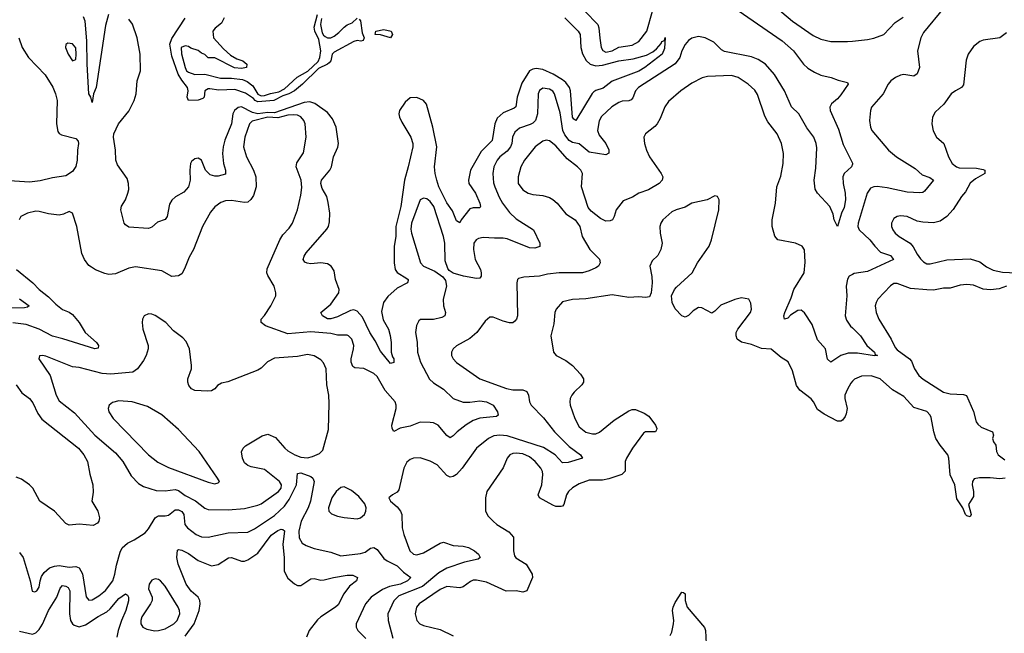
# Model space of a CAD drawing. Header units: inches. Extents: x 1384664 to 1536621, y 460766 to 646467.
# Tile 109 of 256: x 1404972 to 1410917, y 563213 to 566919. Entities that reach past the tile are written whole.
import ezdxf

# ---------------------------------------------------------------- set-up
doc = ezdxf.new("R2010")
doc.units = ezdxf.units.IN
doc.header["$MEASUREMENT"] = 0
doc.layers.add('B4506', color=7, linetype='Continuous')
doc.layers.add('B4516', color=7, linetype='Continuous')

msp = doc.modelspace()

# ---------------------------------------------------------------- linework, layer by layer
at = {"layer": 'B4506', "color": 5}
for points, elevation in [([(1405507.5, 566950), (1405490, 566884.2), (1405432.5, 566510), (1405417.8, 566470), (1405410, 566418), (1405400.9, 566450), (1405389.3, 566470), (1405379.2, 566650), (1405377.6, 566790), (1405366.7, 566910), (1405356.7, 566936.7)], 620), ([(1406205.5, 566930), (1406190, 566897.2), (1406152.7, 566867.3), (1406138.8, 566850), (1406142, 566810), (1406202.6, 566742.6), (1406243.9, 566703.9), (1406282.4, 566682.4), (1406319.1, 566670), (1406342.8, 566650), (1406342, 566630), (1406310, 566622.9), (1406268.2, 566628.2), (1406150, 566689.2), (1406110, 566688), (1406089.3, 566709.3), (1406070, 566717.2), (1406050, 566732.7), (1406006, 566746), (1405990, 566757.2), (1405970, 566760.9), (1405947.6, 566750), (1405947.7, 566712.3), (1405970.3, 566630), (1405978.9, 566610), (1405990, 566600.8), (1406030, 566587.3), (1406090, 566589.1), (1406185.1, 566565.1), (1406250, 566564.9), (1406316.7, 566556.7), (1406345.1, 566545.1), (1406378.6, 566518.6), (1406408.7, 566468.7), (1406430, 566458.6), (1406450, 566460.7), (1406486.2, 566473.8), (1406536.3, 566483.7), (1406570, 566500.8), (1406647.7, 566572.3), (1406712, 566608), (1406773.1, 566666.9), (1406784.8, 566690), (1406789.8, 566730), (1406778.2, 566798.2), (1406753.6, 566850), (1406750, 566874), (1406769.7, 566950)], 580), ([(1408384.3, 566970), (1408461.6, 566890), (1408469.6, 566869.6), (1408473.8, 566806.2), (1408483.5, 566750), (1408492.5, 566732.5), (1408510, 566722.6), (1408548.3, 566730), (1408590, 566752.5), (1408670, 566764.6), (1408710, 566786.2), (1408757.7, 566850), (1408792.2, 566970)], 640), ([(1409310, 566974.1), (1409576.5, 566790), (1409644.7, 566730), (1409704.1, 566650), (1409730, 566626.8), (1409770, 566601.6), (1409810, 566583.6), (1409871, 566570), (1409913, 566553), (1409970, 566538.8), (1409973.4, 566530), (1409930, 566465.4), (1409910, 566440.9), (1409872.9, 566410), (1409862.9, 566390), (1409866.2, 566370), (1409916.5, 566256.5), (1409944.2, 566164.2), (1410000, 566052.2)], 640), ([(1409536.1, 566996.1), (1409638.3, 566910), (1409763.7, 566823.7), (1409810, 566800.2), (1409870, 566786.2), (1409970, 566786.4), (1410000, 566789.3)], 660), ([(1408263.7, 566930), (1408343.5, 566850), (1408356.8, 566830), (1408360.6, 566750), (1408370, 566713.4), (1408391.8, 566671.8), (1408416.9, 566650), (1408450, 566640.6), (1408490, 566643.1), (1408590, 566671.2), (1408676.8, 566683.2), (1408755.6, 566704.4), (1408795.6, 566724.4), (1408817.1, 566742.9), (1408844.9, 566775.1), (1408850, 566787.7), (1408866, 566794), (1408870, 566812), (1408864.9, 566744.9), (1408851.5, 566710), (1408747.2, 566630), (1408710, 566608.3), (1408550, 566547.4), (1408494, 566506), (1408450, 566490.9), (1408437.9, 566482.1), (1408427.9, 566472.1), (1408330, 566309.6), (1408317.2, 566317.2), (1408310, 566329), (1408298.3, 566490), (1408290.7, 566510), (1408270, 566538.7), (1408250, 566555.7), (1408193, 566590), (1408130, 566617.8), (1408090, 566623.6), (1408070, 566619.5), (1408050, 566608.9), (1408004.7, 566535.3), (1407975, 566450), (1407966.8, 566393.2), (1407956.4, 566383.6), (1407890, 566356.2), (1407855.2, 566324.8), (1407840.7, 566290), (1407825.1, 566190), (1407758, 566122), (1407693.9, 566010), (1407682.2, 565950), (1407684.5, 565930), (1407723.5, 565870), (1407750.2, 565810), (1407754.6, 565790), (1407750, 565782.9), (1407710, 565782), (1407690, 565775.8), (1407637.6, 565710), (1407630, 565692), (1407610, 565702.9), (1407584.1, 565764.1), (1407550, 565812.2), (1407503, 565910), (1407489.6, 565949.6), (1407479.5, 565990), (1407475.9, 566030), (1407489.8, 566150), (1407465.7, 566270), (1407427.8, 566407.8), (1407410, 566430.5), (1407370, 566449.2), (1407330, 566447.2), (1407298.5, 566421.5), (1407264.5, 566370), (1407261.3, 566350), (1407265, 566330), (1407279.1, 566299.1), (1407333.8, 566210), (1407344.7, 566170), (1407345.4, 566150), (1407318, 566030), (1407294.2, 565950), (1407273.3, 565790), (1407243.6, 565670), (1407242.2, 565610), (1407232.9, 565550), (1407232.7, 565450), (1407238.2, 565410), (1407250, 565391.2), (1407310, 565356.5), (1407316.9, 565350), (1407316.4, 565343.6), (1407313.1, 565330), (1407250, 565298), (1407193.9, 565246.1), (1407169, 565210), (1407156.7, 565156.7), (1407166.2, 565106.2), (1407197.8, 565050), (1407209, 565011), (1407214.4, 564970), (1407214.9, 564910), (1407222.3, 564882.3), (1407230.3, 564870), (1407230, 564848.7), (1407210, 564842.7), (1407150, 564917.6), (1407119, 564979), (1407085.4, 565030), (1407041.1, 565121.1), (1407010, 565159.2), (1406990, 565166.7), (1406970, 565162.6), (1406890, 565125), (1406850, 565111.8), (1406830, 565112.3), (1406799.7, 565130), (1406789.8, 565150.2), (1406850, 565200.2), (1406897.8, 565270), (1406900.3, 565290), (1406878.2, 565350), (1406870, 565402.7), (1406852.4, 565430), (1406830, 565443.5), (1406790.7, 565450.7), (1406730, 565444.8), (1406708.3, 565448.3), (1406694.1, 565454.1), (1406683.9, 565470), (1406688.9, 565490), (1406701.8, 565510), (1406825.9, 565654.1), (1406835.8, 565670), (1406842.9, 565697.1), (1406844.2, 565750), (1406835.1, 565815.1), (1406825.8, 565850), (1406799, 565899), (1406790.6, 565930), (1406794.5, 565950), (1406844, 566010), (1406855, 566030), (1406866.5, 566090), (1406891.9, 566148.1), (1406895.7, 566170), (1406883.4, 566270), (1406859.8, 566319.8), (1406830, 566358.2), (1406752.8, 566412.8), (1406722.9, 566422.9), (1406690, 566419.1), (1406510, 566356.7), (1406470, 566358.3), (1406410, 566350.4), (1406378.3, 566358.3), (1406310, 566391.5), (1406290, 566387.5), (1406267.9, 566370), (1406258.9, 566350), (1406249.7, 566290), (1406210.9, 566190.9), (1406199.8, 566150), (1406196.6, 566110), (1406202.9, 566050), (1406214.8, 566010), (1406213.4, 565986.6), (1406170, 565973.9), (1406150, 565973.7), (1406121.4, 565981.4), (1406092.8, 566010), (1406070, 566071.1), (1406050, 566082.6), (1406030, 566078.3), (1406010, 566061.6), (1406003.6, 566050), (1405998.5, 566010), (1406002, 565950), (1405990.2, 565910), (1405963.2, 565876.8), (1405911.9, 565848.1), (1405890, 565829.6), (1405875.4, 565804.6), (1405862.8, 565730), (1405850, 565711.5), (1405804.4, 565695.5), (1405770, 565665.1), (1405750, 565656.9), (1405630, 565666), (1405610, 565679.5), (1405603, 565690), (1405582.6, 565770), (1405587.1, 565792.9), (1405611.2, 565830), (1405624.2, 565870), (1405630, 565894), (1405629.6, 565930), (1405620.1, 565960.1), (1405563, 566043), (1405551.8, 566070), (1405549.6, 566130), (1405538.7, 566210), (1405540.5, 566230), (1405567.8, 566290), (1405630, 566366), (1405662.3, 566430), (1405674.8, 566470), (1405680.3, 566550), (1405701.2, 566610), (1405699.5, 566710), (1405680.8, 566810), (1405652.5, 566892.5), (1405630, 566921.6)], 620), ([(1407022, 566922), (1407030, 566911.3), (1407039.9, 566839.9), (1407051, 566810), (1407046, 566794), (1407030.7, 566789.3), (1407010, 566793.3), (1406990, 566786.6), (1406870, 566722.4), (1406858.7, 566710), (1406850.4, 566670), (1406840.9, 566659.1), (1406830.3, 566650), (1406775.7, 566624.3), (1406679.4, 566530), (1406631.7, 566490), (1406597.2, 566470), (1406560.5, 566459.5), (1406507, 566430), (1406410, 566423.5), (1406394.2, 566430), (1406383, 566443), (1406334.2, 566474.2), (1406270, 566497), (1406173.3, 566493.3), (1406118.9, 566501.1), (1406110, 566501.1), (1406090.5, 566490), (1406086, 566450), (1406078, 566442), (1406050, 566432.3), (1405991.6, 566431.6), (1405983.5, 566450), (1405989.8, 566490), (1405985.6, 566510), (1405950, 566554), (1405928.7, 566590), (1405890, 566698.4), (1405878.5, 566770), (1405890, 566806), (1405970, 566927.7)], 580), ([(1406794.8, 566925.2), (1406787.7, 566890), (1406799, 566839), (1406805.5, 566825.5), (1406816.9, 566816.9), (1406830, 566809.1), (1406850, 566809.1), (1406870, 566819.6), (1406898.6, 566841.4), (1406930, 566874.4), (1406950, 566888), (1406980.1, 566899.9), (1407010, 566927.7)], 580), ([(1404965.5, 566810), (1404986.4, 566750), (1405024.5, 566690), (1405126, 566586), (1405172, 566512.1), (1405188.8, 566470), (1405197.7, 566430), (1405194.2, 566290), (1405202.8, 566242.8), (1405210, 566230.6), (1405223.1, 566223.1), (1405310, 566201.6), (1405325.1, 566185.1), (1405327.2, 566170), (1405320.6, 566130), (1405318.2, 566070), (1405310, 566031.8), (1405290, 566002.7), (1405250, 565975.3), (1405170, 565963.8), (1405094.8, 565945.2), (1405030, 565937.7), (1404910, 565946)], 620), ([(1410000, 566046.5), (1409994.9, 566030), (1409950.4, 565990), (1409941.6, 565970), (1409943.8, 565930), (1409956.9, 565870), (1409958.4, 565830), (1409950, 565784.5), (1409933.4, 565750), (1409910, 565669), (1409890, 565709), (1409883.9, 565743.9), (1409862.7, 565790), (1409789.6, 565870), (1409774.9, 565894.9), (1409768.7, 565950), (1409778.6, 566021.4), (1409784.4, 566144.4), (1409781.7, 566170), (1409767.5, 566210), (1409724.7, 566264.7), (1409676.5, 566350), (1409632.7, 566392.7), (1409590.5, 566490), (1409530, 566588), (1409474.6, 566650), (1409430, 566678.4), (1409390, 566694), (1409227.4, 566727.4), (1409210, 566735.7), (1409163.7, 566783.7), (1409110, 566808.4), (1409070, 566816.5), (1409030, 566807.1), (1409010, 566793.5), (1408990, 566769.8), (1408970.1, 566730), (1408957, 566690), (1408928.9, 566651.1), (1408708.2, 566510), (1408690.2, 566490), (1408673.3, 566446.7), (1408664.6, 566435.4), (1408650, 566428.1), (1408610, 566425.8), (1408590, 566419.3), (1408547.9, 566392.1), (1408485, 566335), (1408470, 566307), (1408461.4, 566250), (1408470, 566220.3), (1408510.2, 566170), (1408528.2, 566131.8), (1408528.2, 566111.8), (1408510, 566103), (1408410, 566118.3), (1408350, 566168.1), (1408310, 566177.7), (1408289.5, 566189.5), (1408263.1, 566223.1), (1408251.6, 566250), (1408235.2, 566355.3), (1408201.2, 566470), (1408190, 566486.9), (1408170, 566499.8), (1408130, 566505.6), (1408110, 566492), (1408102.1, 566470), (1408098.8, 566350), (1408085.5, 566310), (1408070, 566293.5), (1408054.6, 566285.4), (1407990, 566262.6), (1407961.5, 566238.5), (1407948.1, 566210), (1407943.3, 566170), (1407936.2, 566150), (1407916, 566124), (1407871.8, 566090), (1407855.3, 566070), (1407835.5, 566030), (1407829.5, 565990), (1407833.5, 565933.5), (1407840.1, 565910), (1407866.7, 565846.7), (1407887.4, 565810), (1407930, 565754.9), (1407970, 565715.2), (1408073.7, 565650), (1408112.2, 565570), (1408111.9, 565548.1), (1408081.5, 565538.5), (1408050, 565540.2), (1407915.1, 565595.1), (1407890, 565599.9), (1407838.4, 565598.4), (1407770, 565603.5), (1407742.9, 565597.1), (1407727.7, 565590), (1407714.2, 565570), (1407711.6, 565530), (1407722.6, 565470), (1407754.4, 565410), (1407758.9, 565390), (1407757.3, 565370), (1407750, 565357.6), (1407730, 565356), (1407650.5, 565370.5), (1407588.3, 565388.3), (1407564.8, 565404.7), (1407556.6, 565416.6), (1407541.7, 565461.7), (1407539.2, 565570), (1407531.4, 565610), (1407471.9, 565790), (1407450, 565821.2), (1407430, 565837.2), (1407410, 565841.5), (1407390, 565831.2), (1407336.6, 565690), (1407333.1, 565653.1), (1407336.8, 565630), (1407391.4, 565450), (1407410, 565429.3), (1407479, 565399), (1407526.3, 565366.3), (1407543, 565343), (1407549.3, 565310), (1407528.5, 565230), (1407530.2, 565190), (1407542.4, 565150), (1407538, 565130), (1407519.8, 565120.2), (1407470, 565108.9), (1407392, 565108), (1407380.9, 565099.1), (1407367.6, 565072.4), (1407360.9, 565030), (1407371.9, 564971.9), (1407373.7, 564910), (1407392.3, 564850), (1407446.9, 564746.9), (1407470, 564725.6), (1407530, 564686.8), (1407590, 564631), (1407650, 564608.8), (1407690, 564608.2), (1407750, 564616.4), (1407790.4, 564610), (1407830.2, 564590), (1407856.5, 564550), (1407860.5, 564530), (1407850, 564521.6), (1407750, 564512.7), (1407710, 564498.3), (1407668.3, 564471.7), (1407613.7, 564430), (1407590, 564405.4), (1407570, 564394), (1407550, 564407.1), (1407499.1, 564470), (1407470, 564484), (1407450, 564486.6), (1407390, 564487.2), (1407330, 564463.9), (1407268.2, 564451.8), (1407230, 564431.6), (1407220.3, 564450), (1407219.5, 564470), (1407244.7, 564570), (1407244.8, 564590), (1407238.4, 564610), (1407178.4, 564678.4), (1407130, 564762.8), (1407110, 564781.8), (1407050, 564811.2), (1406995.8, 564815.8), (1406984, 564824), (1406973.2, 564850), (1406973.3, 564870), (1406988.2, 564930), (1406988.7, 564950), (1406976.9, 564990), (1406958, 565010), (1406950, 565014.3), (1406890, 565014.1), (1406850, 565022.5), (1406730, 565032.9), (1406590, 565021.7), (1406456, 565070), (1406429.5, 565090), (1406429.5, 565110), (1406450, 565132.7), (1406488.4, 565190), (1406518, 565250), (1406518.3, 565270), (1406508.6, 565310), (1406470, 565374), (1406464.2, 565390), (1406466.2, 565413.8), (1406542.3, 565590), (1406561.4, 565618.6), (1406599.6, 565660.4), (1406618, 565690), (1406649.8, 565770), (1406670, 565858.8), (1406674.6, 565905.4), (1406671.8, 565950), (1406640.4, 566030), (1406645.3, 566054.7), (1406684.9, 566115.1), (1406702, 566210), (1406695, 566290), (1406688.2, 566310), (1406670, 566332.5), (1406650, 566341.2), (1406624.3, 566344.3), (1406590, 566342.1), (1406530, 566325.9), (1406469.9, 566330.1), (1406374.7, 566305.3), (1406359, 566290), (1406330.2, 566210), (1406323.5, 566150), (1406340.2, 566090), (1406384.4, 566010), (1406397.6, 565970), (1406400.2, 565910), (1406384.1, 565855.9), (1406368, 565832), (1406350, 565817.6), (1406330, 565813.6), (1406250, 565826.5), (1406215.3, 565824.7), (1406185.5, 565814.5), (1406150, 565788.6), (1406124.2, 565755.8), (1406075.3, 565670), (1406021.1, 565530), (1405995.3, 565484.7), (1405966.5, 565413.5), (1405950, 565383.7), (1405930, 565371.6), (1405890, 565367.3), (1405830, 565401.1), (1405670, 565425.3), (1405630, 565418.7), (1405550, 565383.1), (1405510, 565380.3), (1405485, 565385), (1405430, 565407.6), (1405404.4, 565424.4), (1405390, 565435.1), (1405362.8, 565470), (1405347.3, 565507.3), (1405316.4, 565670), (1405290, 565751.1), (1405270, 565760.9), (1405236.1, 565743.9), (1405210, 565737.9), (1405145.2, 565745.2), (1405090, 565760.3), (1405070, 565761.4), (1405018.8, 565750), (1404978, 565730), (1404968.9, 565710)], 640), ([(1410000, 564904.4), (1409975.1, 564904.9), (1409929.5, 564890.5), (1409870, 564849.6), (1409850, 564869.3), (1409837.3, 564930), (1409790, 564984.5), (1409757.8, 565077.8), (1409710, 565148.9), (1409690, 565164.5), (1409670, 565162), (1409625.5, 565134.5), (1409610, 565116.2), (1409589.6, 565110), (1409586.2, 565130), (1409591.1, 565150), (1409630, 565238.3), (1409646.9, 565290), (1409708.2, 565390), (1409715, 565455), (1409709.6, 565529.6), (1409697.2, 565550), (1409655.3, 565570), (1409549.6, 565589.6), (1409531.5, 565611.5), (1409515.1, 565670), (1409514.7, 565710), (1409536.4, 565810), (1409543.9, 565910), (1409567.3, 565972.7), (1409582, 566050), (1409584.1, 566110), (1409572, 566170), (1409545.3, 566230), (1409490, 566302), (1409470, 566335.1), (1409427.3, 566467.3), (1409410, 566493), (1409371.2, 566530), (1409309.6, 566570), (1409270, 566582.3), (1409125.3, 566574.7), (1409092.4, 566567.6), (1409030, 566535.1), (1408963.7, 566490), (1408890, 566424.4), (1408866.8, 566393.2), (1408838.9, 566321.1), (1408820.3, 566290), (1408806.8, 566273.2), (1408750.4, 566230), (1408741.3, 566210), (1408743.7, 566170), (1408756, 566130), (1408774.6, 566090), (1408844.7, 565990), (1408854.2, 565970), (1408851.5, 565948.5), (1408833.7, 565930), (1408768.5, 565891.5), (1408710.4, 565870), (1408672.6, 565847.4), (1408615.8, 565824.2), (1408572.8, 565770), (1408561.1, 565730), (1408550.4, 565710), (1408536.7, 565703.3), (1408510, 565702.6), (1408478.6, 565718.6), (1408421.8, 565761.8), (1408404, 565784), (1408363.1, 565910), (1408369.8, 565990), (1408359.2, 566010), (1408340.4, 566030), (1408277.5, 566077.5), (1408210, 566155.9), (1408170, 566187.8), (1408150, 566190.8), (1408130, 566185.1), (1408084.2, 566150), (1408020.3, 566070), (1407996.9, 566030), (1407980.9, 565970), (1407981.7, 565930), (1408010.2, 565890.2), (1408042, 565870), (1408070, 565862.8), (1408130, 565857.8), (1408170, 565845.3), (1408190, 565832.8), (1408216.5, 565810), (1408270, 565746.4), (1408326, 565710), (1408354, 565670), (1408368.5, 565610), (1408414.3, 565530), (1408473.1, 565473.1), (1408477.2, 565450), (1408465.8, 565430), (1408450, 565419.1), (1408410, 565400.9), (1408370, 565390.5), (1408230, 565390.5), (1408158.1, 565381.9), (1408109.8, 565369.8), (1408016.7, 565363.3), (1407983.7, 565356.3), (1407977.3, 565350), (1407972.7, 565330), (1407977.2, 565130), (1407971.3, 565110), (1407961.7, 565098.3), (1407950, 565088.8), (1407930, 565087.2), (1407890, 565097.1), (1407830, 565121.7), (1407810, 565121.3), (1407782, 565098), (1407732, 565030), (1407690, 564994), (1407610, 564949.6), (1407588.4, 564931.6), (1407578.9, 564910), (1407579.6, 564890), (1407588.9, 564870), (1407608.5, 564848.5), (1407750.2, 564750.1), (1407911.9, 564691.9), (1407950, 564683.2), (1408010, 564683.2), (1408033.1, 564673.1), (1408044, 564650), (1408049.3, 564610), (1408059.2, 564590), (1408134.5, 564514.5), (1408201.3, 564430), (1408290, 564341.9), (1408357, 564290), (1408370.4, 564270), (1408283.8, 564243.8), (1408250, 564242.2), (1408204.5, 564290), (1408134.2, 564334.2), (1407915, 564405), (1407871.2, 564408.8), (1407834.9, 564405.1), (1407801.5, 564390), (1407730.1, 564329.9), (1407643.6, 564210), (1407610, 564172.4), (1407590, 564159.8), (1407570, 564156.4), (1407550, 564165.3), (1407493.3, 564230), (1407450, 564251.5), (1407390, 564272.2), (1407350, 564271), (1407330, 564262.6), (1407310, 564247.3), (1407290.3, 564210), (1407260.3, 564079.7), (1407250, 564065.1), (1407222.8, 564050), (1407201, 564030), (1407210.7, 564010), (1407250, 563977.1), (1407272, 563950), (1407278.3, 563930), (1407281.2, 563850), (1407290.2, 563810), (1407328.4, 563710), (1407350, 563690.2), (1407370, 563686.4), (1407410, 563698.2), (1407510, 563758.1), (1407530, 563762.5), (1407590, 563743), (1407650, 563738.3), (1407681.3, 563730), (1407718.7, 563710), (1407742.4, 563690), (1407753, 563670), (1407740.5, 563659.5), (1407657.4, 563642.6), (1407550, 563606.3), (1407502.4, 563577.6), (1407403.7, 563496.3), (1407261.8, 563438.2), (1407230.5, 563409.5), (1407195.5, 563330), (1407197.1, 563290), (1407223.8, 563183.8)], 660), ([(1410000, 564735), (1409990, 564723.7), (1409970, 564687.3), (1409954.4, 564650), (1409953.4, 564630), (1409967.9, 564570), (1409962.4, 564537.6), (1409956.9, 564523.1), (1409939.2, 564500.8), (1409930, 564494.5), (1409910, 564493.6), (1409830, 564535.8), (1409790, 564564.7), (1409765.7, 564610), (1409750, 564629.7), (1409681.9, 564681.9), (1409662, 564710), (1409638.2, 564798.2), (1409611.3, 564851.3), (1409570, 564878.4), (1409510, 564929.5), (1409450, 564932.7), (1409390, 564956.2), (1409330.7, 564970.7), (1409304.2, 564990), (1409296.9, 565010), (1409298.5, 565030), (1409307.2, 565050), (1409385.1, 565150), (1409389.6, 565170), (1409387.2, 565207.2), (1409374, 565230), (1409330, 565238.7), (1409290, 565229.7), (1409205.3, 565194.7), (1409170, 565159.3), (1409150, 565146.6), (1409090, 565177.6), (1409070, 565179.6), (1409038.7, 565161.3), (1409010, 565132.7), (1408990, 565122.7), (1408969.3, 565130), (1408930, 565173.2), (1408911.8, 565210), (1408907.8, 565250), (1408926, 565290), (1408937, 565303), (1409031.6, 565390), (1409064.2, 565450), (1409134.7, 565550), (1409149.7, 565590), (1409194, 565770), (1409195.3, 565830), (1409186, 565850), (1409170, 565855.3), (1409122, 565830), (1409030, 565811.5), (1408990, 565786.6), (1408934.8, 565770), (1408910, 565757.4), (1408854.4, 565710), (1408842.4, 565690), (1408837.6, 565670), (1408838.7, 565630), (1408850.5, 565570), (1408843, 565530), (1408825.7, 565494.3), (1408790, 565462.7), (1408777.1, 565430), (1408788.6, 565368.6), (1408790.4, 565330.4), (1408784.6, 565270), (1408774.2, 565245.8), (1408750, 565241.4), (1408710, 565245), (1408650, 565240.8), (1408550, 565256.4), (1408390, 565233.6), (1408310, 565228.7), (1408250, 565213.7), (1408210.4, 565170), (1408202.6, 565150), (1408197.4, 565082.6), (1408178, 565010), (1408194, 564910), (1408210.8, 564890), (1408270, 564861.3), (1408310.2, 564830.2), (1408358.8, 564778.8), (1408375.3, 564750), (1408375.8, 564730), (1408366.8, 564713.2), (1408319.5, 564670), (1408304.9, 564650), (1408295.8, 564630), (1408293.7, 564610), (1408296.5, 564590), (1408324.7, 564510), (1408350, 564460.3), (1408390, 564428.3), (1408430, 564417.2), (1408450, 564418.2), (1408473, 564427), (1408561, 564499), (1408650, 564555.4), (1408670, 564564.6), (1408690, 564564), (1408742, 564542), (1408770, 564524.9), (1408810.3, 564470), (1408818.9, 564450), (1408817.5, 564442.5), (1408810.2, 564429.8), (1408750.3, 564429.7), (1408738.9, 564421.1), (1408671.3, 564330), (1408635.3, 564270), (1408628, 564250), (1408627.2, 564192.8), (1408608.3, 564171.7), (1408530, 564144.9), (1408490, 564138.3), (1408410, 564137), (1408350, 564115.9), (1408309, 564091), (1408286, 564070), (1408274, 564050), (1408256.9, 563990), (1408250, 563980.5), (1408242, 563978), (1408210, 563978.8), (1408190, 563986), (1408109.7, 564030), (1408102.4, 564050), (1408123.8, 564110), (1408131.4, 564171.4), (1408128.7, 564190), (1408118.7, 564210), (1408084.7, 564250), (1408050, 564278.2), (1408010, 564295.9), (1407970, 564301.4), (1407950, 564298.9), (1407930.4, 564290), (1407915.6, 564270), (1407890, 564212.3), (1407793, 564070), (1407783.8, 564030), (1407784.9, 563950), (1407800.9, 563920.9), (1407830.7, 563890), (1407853.4, 563870), (1407926.2, 563826.2), (1407953.2, 563793.2), (1407952.6, 563710), (1407960.4, 563680.4), (1407967.9, 563667.9), (1408030.7, 563630.7), (1408066.2, 563570), (1408067.1, 563550), (1408033.6, 563470), (1408010, 563460.7), (1407970, 563468.7), (1407910, 563466.9), (1407790, 563521.8), (1407730, 563534.5), (1407710, 563533.6), (1407693.5, 563526.5), (1407650, 563493.3), (1407630, 563487.1), (1407550, 563495.6), (1407510, 563477.3), (1407383.6, 563390), (1407368.2, 563370), (1407359.2, 563330), (1407369.1, 563290), (1407388.7, 563270), (1407410, 563259.7), (1407510, 563236.2), (1407590, 563196.6)], 680), ([(1404951.6, 565410), (1405050.2, 565330.2), (1405089, 565290), (1405145.7, 565245.7), (1405190, 565200.2), (1405230, 565169.1), (1405270, 565151.8), (1405290, 565138), (1405330.3, 565090), (1405367.2, 565030), (1405435.3, 564970), (1405448.5, 564950), (1405445.5, 564934.5), (1405425.2, 564930), (1405231.6, 564991.6), (1405170, 565006.7), (1405090, 565049.9), (1405010, 565077.2), (1404930, 565087.2)], 640), ([(1410000, 565380.6), (1409980.4, 565370), (1409969.2, 565350.8), (1409961.3, 565310), (1409965.2, 565250), (1409955.9, 565130), (1409963.9, 565103.9), (1409988.1, 565068.1), (1410000, 565056.7)], 660), ([(1404970, 565231.9), (1405028.2, 565190), (1405017.8, 565182.2), (1405001.1, 565178.9), (1404910, 565177.3)], 620), ([(1404950, 564713.7), (1404984.1, 564664.1), (1405030, 564631.8), (1405050, 564604.4), (1405081, 564541), (1405105.9, 564505.9), (1405326.2, 564330), (1405358.2, 564290), (1405380.9, 564250), (1405394.7, 564174.7), (1405414, 564110), (1405414.4, 564065.6), (1405406.8, 564010), (1405443.8, 563950), (1405453.4, 563910), (1405450.4, 563889.6), (1405442, 563878), (1405416.1, 563863.9), (1405330, 563871.1), (1405270, 563866), (1405250, 563875.6), (1405182.6, 563950), (1405093.7, 564010), (1405050, 564089.7), (1405030.9, 564110), (1404983, 564143), (1404950, 564154.9)], 640), ([(1404970, 563701.1), (1404992.9, 563670), (1405035.5, 563530), (1405047.7, 563467.7), (1405064, 563464), (1405076, 563470), (1405090, 563491.3), (1405095.1, 563530), (1405104.2, 563555.8), (1405119, 563580.9), (1405151.9, 563608.1), (1405180.9, 563619.1), (1405210, 563622.8), (1405270, 563611.9), (1405310, 563615.6), (1405330, 563608.2), (1405351.3, 563571.3), (1405373.1, 563433.1), (1405390, 563412.8), (1405410, 563414.7), (1405450, 563438.2), (1405490, 563471.8), (1405533.5, 563530), (1405547, 563570), (1405556.3, 563623.7), (1405577.7, 563702.3), (1405590.6, 563729.4), (1405622.7, 563757.3), (1405663.5, 563776.5), (1405730, 563818.7), (1405750, 563843.8), (1405789.3, 563910.7), (1405801.1, 563918.9), (1405810, 563922.9), (1405850, 563921.4), (1405870, 563927.1), (1405910, 563957.6), (1405930, 563958.9), (1405950, 563948.4), (1405963.2, 563930), (1405969.5, 563870), (1405984.2, 563850), (1406037.4, 563810), (1406070, 563794.5), (1406110, 563792.6), (1406230, 563820.5), (1406350, 563824), (1406390, 563842.7), (1406510, 563923.4), (1406570, 563980.4), (1406599.2, 564020.8), (1406642.8, 564110), (1406650, 564178.7), (1406670, 564181.4), (1406730, 564160.7), (1406742.4, 564150), (1406749.3, 564129.3), (1406727, 564010), (1406713.3, 563970), (1406671.7, 563890), (1406656.5, 563830), (1406659.5, 563790), (1406677.6, 563757.6), (1406702.4, 563742.4), (1406750, 563725.4), (1406850, 563702.9), (1406910, 563681.4), (1407030, 563693.8), (1407057, 563703), (1407090, 563726.4), (1407110, 563731.2), (1407130, 563719.1), (1407170, 563665.5), (1407191.5, 563650), (1407250, 563620.8), (1407290, 563581.3), (1407333.4, 563550), (1407313.6, 563530), (1407271.1, 563510), (1407204.3, 563495.7), (1407162.6, 563477.4), (1407093.8, 563430), (1407059, 563390), (1407003.6, 563270), (1407004.2, 563250), (1407014.3, 563230), (1407062, 563182)], 640), ([(1405970, 563195.9), (1406024.7, 563270), (1406055.5, 563350), (1406061, 563390), (1406058.7, 563410), (1406048.5, 563430), (1406007.7, 563467.7), (1405977.6, 563510), (1405929, 563630), (1405921.2, 563670), (1405924.9, 563715.1), (1405930, 563718.7), (1405950, 563715.6), (1405990, 563694.5), (1406050, 563653.1), (1406130, 563620.2), (1406170, 563628), (1406231.6, 563668.4), (1406250, 563670.2), (1406310, 563648.4), (1406330, 563649.1), (1406350, 563656.5), (1406410, 563697.6), (1406490, 563805.1), (1406530, 563834.4), (1406550, 563842.4), (1406560, 563840), (1406570.9, 563830.9), (1406560.3, 563750), (1406568, 563670), (1406568.1, 563588.1), (1406590, 563545.7), (1406630, 563511.5), (1406650, 563501.3), (1406670, 563501.2), (1406730, 563541.6), (1406750, 563542.9), (1406790, 563533.2), (1406810, 563534.7), (1406866.6, 563550), (1406950, 563563.9), (1406983.9, 563563.9), (1407010.5, 563550), (1407005.5, 563530), (1406962.4, 563497.6), (1406928.6, 563451.3), (1406894.5, 563385.5), (1406879.1, 563370), (1406790, 563313.1), (1406770, 563294.5), (1406719.3, 563230), (1406703.2, 563190)], 620), ([(1404970, 563225.3), (1405048.2, 563208.2), (1405070, 563215.9), (1405090, 563236.3), (1405110, 563268.4), (1405146.5, 563350), (1405196.7, 563430), (1405215.4, 563484.6), (1405230, 563500.7), (1405250, 563498.2), (1405263.6, 563490), (1405275.3, 563470), (1405272, 563330), (1405278.4, 563290), (1405289.6, 563269.6), (1405300.9, 563260.9), (1405330, 563251.6), (1405370, 563264.2), (1405445.7, 563314.3), (1405497.5, 563342.5), (1405518.7, 563361.3), (1405570, 563423.5), (1405610, 563451.4), (1405622.2, 563442.2), (1405628.9, 563430), (1405629.2, 563409.2), (1405612.8, 563350), (1405585.6, 563290), (1405565.3, 563230), (1405557.5, 563190)], 620), ([(1408900.3, 563199.6), (1408910, 563219.1), (1408919.3, 563270), (1408920.8, 563290), (1408913.2, 563350), (1408917.8, 563370), (1408930, 563398), (1408970, 563460.7), (1408979.1, 563459.1), (1408990, 563452), (1408990.2, 563410), (1409001.3, 563370), (1409106.9, 563246.9), (1409112.4, 563230), (1409117.7, 563150)], 680)]:
    msp.add_lwpolyline(points, dxfattribs=dict(at, elevation=elevation))
for points, elevation in [([(1407210, 566809.5), (1407150, 566827), (1407118, 566830), (1407122, 566850), (1407170, 566859.1), (1407214.8, 566850), (1407222.8, 566830)], 580), ([(1405262.4, 566777.6), (1405250.6, 566769.4), (1405247.7, 566750), (1405263.7, 566710), (1405290, 566670.6), (1405310, 566678), (1405313.5, 566710), (1405310, 566749.2), (1405290, 566773.6)], 640), ([(1405750, 565141.6), (1405722.8, 565130), (1405713, 565110), (1405710.5, 565089.5), (1405714.9, 565050), (1405747.7, 564950), (1405747.7, 564930), (1405735.5, 564890), (1405718.7, 564861.3), (1405683.6, 564810), (1405655.5, 564790), (1405522.1, 564777.9), (1405470, 564781.7), (1405330, 564818.2), (1405290, 564821.5), (1405130, 564885.6), (1405108.5, 564891.5), (1405091, 564889), (1405088, 564870), (1405155.2, 564770), (1405192.6, 564650), (1405210, 564616.5), (1405303.5, 564543.5), (1405424.5, 564410), (1405550, 564303.5), (1405595.2, 564250), (1405644.8, 564164.8), (1405690, 564116.5), (1405719.1, 564099.1), (1405796.1, 564076.1), (1405850, 564072.5), (1405910, 564080.6), (1405930, 564075.5), (1405970, 564045.1), (1406033.3, 564013.3), (1406088.6, 563968.6), (1406110, 563961.3), (1406230, 563959.4), (1406330, 563967.3), (1406410, 563986.7), (1406430, 563995.6), (1406534.8, 564070), (1406551.1, 564090), (1406553.4, 564110), (1406541.3, 564130), (1406450, 564201.8), (1406370, 564218.8), (1406350, 564226.6), (1406330, 564243.1), (1406316.1, 564270), (1406311.1, 564308.9), (1406320.5, 564330), (1406335.3, 564344.7), (1406435.2, 564404.8), (1406470, 564415.5), (1406516, 564396), (1406571.8, 564330), (1406590, 564315.5), (1406633.8, 564290), (1406670, 564276.8), (1406710, 564273.2), (1406739.9, 564280.1), (1406781.4, 564298.6), (1406801.2, 564318.8), (1406835.6, 564444.4), (1406840.9, 564600.9), (1406838, 564650), (1406826.7, 564713.3), (1406821.4, 564810), (1406807.1, 564847.1), (1406790, 564865.3), (1406750, 564887.8), (1406710, 564897.6), (1406650, 564883.8), (1406510, 564873.7), (1406467.7, 564852.2), (1406430, 564813.2), (1406410, 564801.2), (1406228.1, 564731.9), (1406190, 564722.7), (1406166, 564710), (1406150, 564688.7), (1406130, 564678), (1406104.7, 564675.3), (1406030, 564679.3), (1406009.2, 564690), (1405993.2, 564710), (1405986.6, 564730), (1405986.6, 564750), (1406009.6, 564810), (1406009.6, 564830), (1405996.3, 564930), (1405976.1, 564976.1), (1405957.3, 564997.3), (1405900.2, 565040.2), (1405854.3, 565090), (1405790, 565132.9), (1405770, 565140.4)], 660), ([(1405570, 564617.2), (1405532.8, 564607.2), (1405512.7, 564590), (1405506.5, 564570), (1405510.3, 564550), (1405536.9, 564510), (1405750, 564291.3), (1405805.9, 564245.9), (1405870, 564214), (1406110, 564125.5), (1406150, 564114.9), (1406170, 564120.7), (1406178, 564130), (1406167, 564150), (1406054.5, 564310), (1405930, 564443.5), (1405830, 564532.4), (1405742.5, 564582.5), (1405650.7, 564610.7)], 680), ([(1406930, 564096.9), (1406910, 564093.3), (1406883.1, 564070), (1406856.5, 564030), (1406836.9, 563970), (1406838.4, 563950), (1406854.8, 563934.8), (1406890, 563920.2), (1406930, 563911.5), (1407010, 563904.2), (1407030, 563910.4), (1407053.3, 563930), (1407062.4, 563950), (1407063.6, 563970), (1407054.7, 563994.7), (1407019.5, 564039.5), (1406974.9, 564074.9)], 660), ([(1405790, 563542.2), (1405770, 563533.7), (1405753.6, 563510), (1405750, 563481), (1405771.2, 563430), (1405771.1, 563410), (1405762.3, 563390), (1405710, 563311.5), (1405703.2, 563290), (1405703.2, 563270), (1405714.4, 563250), (1405738.6, 563238.6), (1405787.7, 563227.7), (1405810, 563228.8), (1405850, 563238.9), (1405902, 563270), (1405922, 563290), (1405939.5, 563330), (1405937, 563350), (1405928, 563370), (1405850, 563498.3), (1405822.4, 563530), (1405810, 563538.5)], 640)]:
    msp.add_lwpolyline(points, close=True, dxfattribs=dict(at, elevation=elevation))
at = {"layer": 'B4516', "color": 5}
for points, elevation in [([(1410551.3, 566990), (1410430, 566840.5), (1410412.6, 566810), (1410392.4, 566730), (1410404, 566630), (1410390, 566592.6), (1410370, 566578.5), (1410310, 566587.7), (1410290, 566584.5), (1410259.5, 566570), (1410232.4, 566550), (1410215.8, 566530), (1410184.9, 566470), (1410114.4, 566390), (1410108.7, 566370), (1410103.7, 566310), (1410108.9, 566270), (1410117.4, 566250), (1410218.3, 566130), (1410265.7, 566090), (1410379.2, 566019.2), (1410420.8, 565980.8), (1410466.3, 565966.3), (1410490.3, 565950), (1410436, 565884), (1410424.4, 565875.5), (1410407.1, 565872.9), (1410330, 565877.9), (1410210, 565903.7), (1410150, 565910.5), (1410130, 565908.9), (1410110, 565900.4), (1410088.6, 565870), (1410034.6, 565690), (1410033.5, 565670), (1410040.6, 565650), (1410105.3, 565590), (1410134.5, 565550), (1410170, 565514.5), (1410230, 565493.8), (1410248.2, 565470), (1410090, 565398.5), (1410010, 565386), (1410000, 565380.6)], 660), ([(1410000, 566789.3), (1410090, 566798.2), (1410130, 566807.3), (1410190, 566830.2), (1410258.5, 566901.5), (1410306.4, 566933.6)], 660), ([(1410930, 566839.5), (1410890, 566809.6), (1410790, 566794.5), (1410770, 566786.6), (1410730, 566757), (1410698.4, 566710), (1410685.9, 566674.1), (1410670, 566526), (1410658, 566510), (1410622, 566490), (1410597.1, 566470), (1410551.1, 566408.9), (1410499.7, 566360.3), (1410484, 566330), (1410478.5, 566290), (1410487.1, 566247.1), (1410508.4, 566210), (1410551.8, 566171.8), (1410579.6, 566090), (1410601.7, 566050), (1410628, 566030), (1410644.7, 566024.7), (1410750, 566021), (1410790, 566013.6), (1410799.1, 566010), (1410799.3, 565990), (1410742.3, 565957.7), (1410710, 565930.6), (1410681.7, 565878.3), (1410658, 565850), (1410607.3, 565772.7), (1410569.3, 565730.7), (1410530, 565702), (1410490, 565692.2), (1410424.7, 565695.3), (1410390, 565702.4), (1410330, 565729.6), (1410290, 565733.1), (1410269.3, 565730.7), (1410250, 565717.6), (1410235.3, 565690), (1410235.8, 565670), (1410243.1, 565650), (1410258.4, 565630), (1410282.4, 565610), (1410349.5, 565569.5), (1410367.6, 565547.6), (1410390, 565502.6), (1410410, 565475.3), (1410430, 565455.3), (1410450, 565445), (1410470, 565443.5), (1410570.7, 565469.3), (1410710, 565473.4), (1410770, 565455.3), (1410810, 565426), (1410850, 565405.3), (1410905.3, 565394.7), (1410990.3, 565390.3)], 680), ([(1410000, 566052.2), (1410001.1, 566050), (1410000, 566046.5)], 640), ([(1410930.3, 565309.6), (1410886.6, 565293.4), (1410833.4, 565286.6), (1410790, 565291), (1410730, 565315.5), (1410690, 565318.6), (1410650, 565314.9), (1410590, 565296.3), (1410550, 565296.5), (1410490, 565286.1), (1410450, 565286.3), (1410350, 565296), (1410270, 565325.7), (1410250, 565325.3), (1410228.9, 565311.1), (1410154.3, 565230), (1410142.4, 565210), (1410138, 565190), (1410142.8, 565150), (1410159.3, 565110), (1410233.7, 564990), (1410258.6, 564938.6), (1410270, 564924.2), (1410344.4, 564870), (1410356.5, 564856.5), (1410375.2, 564810), (1410401.7, 564770), (1410427.4, 564747.4), (1410550, 564669.4), (1410590, 564659.3), (1410670, 564655.3), (1410688.3, 564648.3), (1410731.9, 564551.9), (1410748, 564490), (1410756.4, 564476.4), (1410778, 564458), (1410844.7, 564430), (1410851, 564410), (1410846, 564390), (1410851, 564370), (1410866, 564350), (1410870.6, 564310), (1410879.1, 564290), (1410919.9, 564259.9)], 680), ([(1410000, 565056.7), (1410048.8, 565010), (1410086.5, 564950), (1410134, 564910), (1410136.7, 564896.7), (1410150.5, 564890), (1410132.3, 564887.7), (1410030, 564903.7), (1410000, 564904.4)], 660), ([(1410922, 564150), (1410890, 564145.6), (1410832.3, 564152.3), (1410767.7, 564152.3), (1410734.6, 564145.4), (1410725.5, 564130), (1410723.8, 564110), (1410730.3, 564069.6), (1410730, 564038), (1410701, 563990), (1410716.3, 563930), (1410710, 563915.3), (1410690, 563922.7), (1410682.7, 563930), (1410666, 563970), (1410630, 564024), (1410618.8, 564110), (1410589.3, 564170), (1410582.1, 564270), (1410575.8, 564290), (1410530, 564348.2), (1410504, 564390), (1410491.7, 564430), (1410475.1, 564515.1), (1410469.8, 564530), (1410450, 564553.3), (1410370, 564576.5), (1410310, 564643), (1410242.8, 564682.8), (1410167.3, 564750), (1410113.1, 564766.9), (1410054.6, 564765.4), (1410011.8, 564748.2), (1410000, 564735)], 680)]:
    msp.add_lwpolyline(points, dxfattribs=dict(at, elevation=elevation))

doc.saveas('drawing.dxf')
